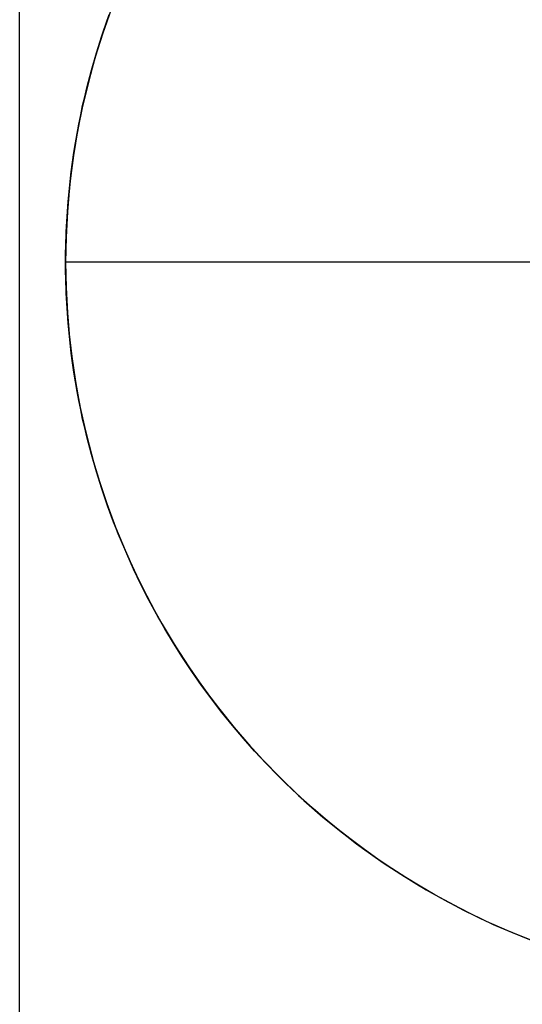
# Model space of a CAD drawing. Header units: millimetres. Extents: x 492 to 1282, y -834 to -234.
# Tile 72 of 93: x 1266.27 to 1271.47, y -781.89 to -771.72. Entities that reach past the tile are written whole.
import ezdxf

# ---------------------------------------------------------------- set-up
doc = ezdxf.new("R2010")
doc.units = ezdxf.units.MM
doc.layers.add('Volume$Layer 03', color=7, linetype='Continuous', true_color=0x000000)

msp = doc.modelspace()

# ---------------------------------------------------------------- linework, layer by layer
at = {"layer": 'Volume$Layer 03'}
for p, q in [((1266.272, -788.272, 1.248), (1266.272, -534.272, 1.248)), ((1267.195, -771.669, -8.01), (1267.111, -771.915, -8.01)), ((1267.216, -771.612, -13.01), (1267.13, -771.857, -13.01)), ((1267.121, -771.884, -3.889), (1267.18, -771.711, -3.995)), ((1267.13, -771.857, -13.01), (1267.052, -772.106, -13.01)), ((1267.066, -772.061, -3.788), (1267.121, -771.884, -3.889)), ((1267.111, -771.915, -8.01), (1267.035, -772.165, -8.01)), ((1267.014, -772.24, -3.69), (1267.066, -772.061, -3.788)), ((1267.035, -772.165, -8.01), (1266.968, -772.417, -8.01)), ((1267.052, -772.106, -13.01), (1266.983, -772.357, -13.01)), ((1266.966, -772.422, -3.597), (1267.014, -772.24, -3.69)), ((1266.983, -772.357, -13.01), (1266.922, -772.61, -13.01)), ((1266.968, -772.417, -8.01), (1266.909, -772.671, -8.01)), ((1266.944, -772.513, -3.552), (1266.966, -772.422, -3.597)), ((1266.903, -772.7, -3.468), (1266.923, -772.605, -3.51)), ((1266.923, -772.605, -3.51), (1266.944, -772.513, -3.552)), ((1266.909, -772.671, -8.01), (1266.859, -772.927, -8.01)), ((1266.922, -772.61, -13.01), (1266.871, -772.865, -13.01)), ((1266.884, -772.796, -3.427), (1266.903, -772.7, -3.468)), ((1266.866, -772.892, -3.389), (1266.884, -772.796, -3.427)), ((1266.871, -772.865, -13.01), (1266.828, -773.122, -13.01)), ((1266.849, -772.99, -3.352), (1266.866, -772.892, -3.389)), ((1266.859, -772.927, -8.01), (1266.819, -773.184, -8.01)), ((1266.833, -773.088, -3.317), (1266.849, -772.99, -3.352)), ((1266.818, -773.188, -3.285), (1266.833, -773.088, -3.317)), ((1266.819, -773.184, -8.01), (1266.787, -773.443, -8.01)), ((1266.828, -773.122, -13.01), (1266.794, -773.38, -13.01)), ((1266.805, -773.288, -3.255), (1266.818, -773.188, -3.285)), ((1266.793, -773.389, -3.228), (1266.805, -773.288, -3.255)), ((1266.794, -773.38, -13.01), (1266.769, -773.639, -13.01)), ((1266.782, -773.492, -3.203), (1266.793, -773.389, -3.228)), ((1266.787, -773.443, -8.01), (1266.765, -773.703, -8.01)), ((1266.773, -773.595, -3.182), (1266.782, -773.492, -3.203)), ((1266.765, -773.698, -3.163), (1266.773, -773.595, -3.182)), ((1266.765, -773.703, -8.01), (1266.751, -773.964, -8.01)), ((1266.769, -773.639, -13.01), (1266.753, -773.899, -13.01)), ((1266.758, -773.803, -3.148), (1266.765, -773.698, -3.163)), ((1266.753, -773.908, -3.135), (1266.758, -773.803, -3.148)), ((1266.753, -773.899, -13.01), (1266.747, -774.159, -13.01)), ((1266.751, -773.96, -3.131), (1266.753, -773.908, -3.135)), ((1266.751, -773.964, -8.01), (1266.746, -774.224, -8.01)), ((1266.748, -774.066, -3.124), (1266.749, -774.013, -3.127)), ((1266.749, -774.013, -3.127), (1266.751, -773.96, -3.131)), ((1266.747, -774.119, -3.121), (1266.748, -774.066, -3.124)), ((1266.747, -774.171, -3.12), (1266.747, -774.119, -3.121)), ((1266.746, -774.224, -3.12), (1266.747, -774.171, -3.12)), ((1266.747, -774.277, -3.12), (1266.746, -774.224, -3.12)), ((1281.746, -774.224, -13.01), (1266.746, -774.224, -13.01)), ((1266.746, -774.224, -8.01), (1266.751, -774.485, -8.01)), ((1266.746, -774.224, -3.12), (1266.746, -774.224, -13.01)), ((1266.747, -774.159, -13.01), (1266.749, -774.42, -13.01)), ((1266.747, -774.33, -3.121), (1266.747, -774.277, -3.12)), ((1266.748, -774.383, -3.124), (1266.747, -774.33, -3.121)), ((1266.749, -774.436, -3.127), (1266.748, -774.383, -3.124)), ((1266.749, -774.42, -13.01), (1266.76, -774.68, -13.01)), ((1266.751, -774.488, -3.131), (1266.749, -774.436, -3.127)), ((1266.751, -774.485, -8.01), (1266.765, -774.746, -8.01)), ((1266.753, -774.541, -3.135), (1266.751, -774.488, -3.131)), ((1266.758, -774.646, -3.148), (1266.753, -774.541, -3.135)), ((1266.765, -774.75, -3.163), (1266.758, -774.646, -3.148)), ((1266.76, -774.68, -13.01), (1266.781, -774.939, -13.01)), ((1266.765, -774.746, -8.01), (1266.787, -775.005, -8.01)), ((1266.773, -774.854, -3.182), (1266.765, -774.75, -3.163)), ((1266.782, -774.957, -3.203), (1266.773, -774.854, -3.182)), ((1266.781, -774.939, -13.01), (1266.81, -775.198, -13.01)), ((1266.793, -775.059, -3.228), (1266.782, -774.957, -3.203)), ((1266.787, -775.005, -8.01), (1266.819, -775.264, -8.01)), ((1266.805, -775.161, -3.255), (1266.793, -775.059, -3.228)), ((1266.818, -775.261, -3.285), (1266.805, -775.161, -3.255)), ((1266.81, -775.198, -13.01), (1266.848, -775.455, -13.01)), ((1266.833, -775.36, -3.317), (1266.818, -775.261, -3.285)), ((1266.819, -775.264, -8.01), (1266.859, -775.522, -8.01)), ((1266.849, -775.459, -3.352), (1266.833, -775.36, -3.317)), ((1266.848, -775.455, -13.01), (1266.895, -775.711, -13.01)), ((1266.866, -775.557, -3.389), (1266.849, -775.459, -3.352)), ((1266.859, -775.522, -8.01), (1266.909, -775.778, -8.01)), ((1266.884, -775.653, -3.427), (1266.866, -775.557, -3.389)), ((1266.903, -775.749, -3.468), (1266.884, -775.653, -3.427)), ((1266.895, -775.711, -13.01), (1266.951, -775.966, -13.01)), ((1266.923, -775.843, -3.51), (1266.903, -775.749, -3.468)), ((1266.909, -775.778, -8.01), (1266.968, -776.032, -8.01)), ((1266.944, -775.935, -3.552), (1266.923, -775.843, -3.51)), ((1266.966, -776.027, -3.597), (1266.944, -775.935, -3.552)), ((1266.951, -775.966, -13.01), (1267.016, -776.218, -13.01)), ((1267.014, -776.209, -3.69), (1266.966, -776.027, -3.597)), ((1266.968, -776.032, -8.01), (1267.035, -776.284, -8.01)), ((1267.066, -776.388, -3.788), (1267.014, -776.209, -3.69)), ((1267.016, -776.218, -13.01), (1267.09, -776.468, -13.01)), ((1267.035, -776.284, -8.01), (1267.111, -776.533, -8.01)), ((1267.121, -776.564, -3.889), (1267.066, -776.388, -3.788)), ((1267.09, -776.468, -13.01), (1267.172, -776.715, -13.01)), ((1267.111, -776.533, -8.01), (1267.195, -776.78, -8.01)), ((1267.18, -776.738, -3.995), (1267.121, -776.564, -3.889)), ((1267.172, -776.715, -13.01), (1267.263, -776.959, -13.01)), ((1267.243, -776.908, -4.102), (1267.18, -776.738, -3.995)), ((1267.195, -776.78, -8.01), (1267.288, -777.024, -8.01)), ((1267.309, -777.074, -4.211), (1267.243, -776.908, -4.102)), ((1267.263, -776.959, -13.01), (1267.362, -777.199, -13.01)), ((1267.288, -777.024, -8.01), (1267.39, -777.264, -8.01)), ((1267.378, -777.236, -4.321), (1267.309, -777.074, -4.211)), ((1267.362, -777.199, -13.01), (1267.469, -777.437, -13.01)), ((1267.449, -777.395, -4.431), (1267.378, -777.236, -4.321)), ((1267.39, -777.264, -8.01), (1267.5, -777.5, -8.01)), ((1267.525, -777.551, -4.542), (1267.449, -777.395, -4.431)), ((1267.469, -777.437, -13.01), (1267.585, -777.67, -13.01)), ((1267.5, -777.5, -8.01), (1267.618, -777.733, -8.01)), ((1267.604, -777.706, -4.654), (1267.525, -777.551, -4.542)), ((1267.585, -777.67, -13.01), (1267.708, -777.899, -13.01)), ((1267.686, -777.859, -4.767), (1267.604, -777.706, -4.654)), ((1267.618, -777.733, -8.01), (1267.744, -777.961, -8.01)), ((1267.772, -778.01, -4.881), (1267.686, -777.859, -4.767)), ((1267.708, -777.899, -13.01), (1267.84, -778.124, -13.01)), ((1267.744, -777.961, -8.01), (1267.878, -778.185, -8.01)), ((1267.861, -778.159, -4.995), (1267.772, -778.01, -4.881)), ((1267.84, -778.124, -13.01), (1267.979, -778.344, -13.01)), ((1267.954, -778.306, -5.11), (1267.861, -778.159, -4.995)), ((1267.878, -778.185, -8.01), (1268.019, -778.404, -8.01)), ((1268.051, -778.451, -5.224), (1267.954, -778.306, -5.11)), ((1267.979, -778.344, -13.01), (1268.126, -778.559, -13.01)), ((1268.019, -778.404, -8.01), (1268.168, -778.618, -8.01)), ((1268.151, -778.594, -5.338), (1268.051, -778.451, -5.224)), ((1268.126, -778.559, -13.01), (1268.28, -778.768, -13.01)), ((1268.254, -778.734, -5.452), (1268.151, -778.594, -5.338)), ((1268.168, -778.618, -8.01), (1268.325, -778.827, -8.01)), ((1268.36, -778.873, -5.565), (1268.254, -778.734, -5.452)), ((1268.28, -778.768, -13.01), (1268.441, -778.973, -13.01)), ((1268.325, -778.827, -8.01), (1268.488, -779.03, -8.01)), ((1268.47, -779.009, -5.677), (1268.36, -778.873, -5.565)), ((1268.441, -778.973, -13.01), (1268.609, -779.171, -13.01)), ((1268.584, -779.142, -5.788), (1268.47, -779.009, -5.677)), ((1268.488, -779.03, -8.01), (1268.659, -779.227, -8.01)), ((1268.7, -779.273, -5.898), (1268.584, -779.142, -5.788)), ((1268.609, -779.171, -13.01), (1268.784, -779.364, -13.01)), ((1268.659, -779.227, -8.01), (1268.836, -779.419, -8.01)), ((1268.82, -779.402, -6.006), (1268.7, -779.273, -5.898)), ((1268.784, -779.364, -13.01), (1268.966, -779.551, -13.01)), ((1268.943, -779.528, -6.113), (1268.82, -779.402, -6.006)), ((1268.836, -779.419, -8.01), (1269.02, -779.603, -8.01)), ((1269.061, -779.643, -6.211), (1268.943, -779.528, -6.113)), ((1268.966, -779.551, -13.01), (1269.154, -779.731, -13.01)), ((1269.02, -779.603, -8.01), (1269.21, -779.782, -8.01)), ((1269.182, -779.756, -6.307), (1269.061, -779.643, -6.211)), ((1269.154, -779.731, -13.01), (1269.348, -779.904, -13.01)), ((1269.306, -779.867, -6.403), (1269.182, -779.756, -6.307)), ((1269.21, -779.782, -8.01), (1269.406, -779.954, -8.01)), ((1269.434, -779.977, -6.496), (1269.306, -779.867, -6.403)), ((1269.348, -779.904, -13.01), (1269.548, -780.071, -13.01)), ((1269.406, -779.954, -8.01), (1269.609, -780.118, -8.01)), ((1269.564, -780.083, -6.588), (1269.434, -779.977, -6.496)), ((1269.548, -780.071, -13.01), (1269.754, -780.23, -13.01)), ((1269.698, -780.188, -6.679), (1269.564, -780.083, -6.588)), ((1269.609, -780.118, -8.01), (1269.816, -780.276, -8.01)), ((1269.835, -780.289, -6.767), (1269.698, -780.188, -6.679)), ((1269.754, -780.23, -13.01), (1269.965, -780.382, -13.01)), ((1269.816, -780.276, -8.01), (1270.029, -780.426, -8.01)), ((1269.974, -780.389, -6.853), (1269.835, -780.289, -6.767)), ((1269.965, -780.382, -13.01), (1270.182, -780.527, -13.01)), ((1270.117, -780.485, -6.937), (1269.974, -780.389, -6.853)), ((1270.029, -780.426, -8.01), (1270.248, -780.569, -8.01)), ((1270.262, -780.579, -7.019), (1270.117, -780.485, -6.937)), ((1270.182, -780.527, -13.01), (1270.403, -780.665, -13.01)), ((1270.248, -780.569, -8.01), (1270.471, -780.705, -8.01)), ((1270.411, -780.67, -7.099), (1270.262, -780.579, -7.019)), ((1270.403, -780.665, -13.01), (1270.629, -780.794, -13.01)), ((1270.562, -780.758, -7.176), (1270.411, -780.67, -7.099)), ((1270.471, -780.705, -8.01), (1270.698, -780.832, -8.01)), ((1270.716, -780.842, -7.25), (1270.562, -780.758, -7.176)), ((1270.629, -780.794, -13.01), (1270.859, -780.916, -13.01)), ((1270.698, -780.832, -8.01), (1270.93, -780.951, -8.01)), ((1270.873, -780.924, -7.322), (1270.716, -780.842, -7.25)), ((1270.859, -780.916, -13.01), (1271.093, -781.029, -13.01)), ((1271.032, -781.002, -7.391), (1270.873, -780.924, -7.322)), ((1270.93, -780.951, -8.01), (1271.166, -781.063, -8.01)), ((1271.194, -781.077, -7.457), (1271.032, -781.002, -7.391)), ((1271.093, -781.029, -13.01), (1271.331, -781.135, -13.01)), ((1271.166, -781.063, -8.01), (1271.406, -781.165, -8.01)), ((1271.359, -781.148, -7.52), (1271.194, -781.077, -7.457)), ((1271.331, -781.135, -13.01), (1271.573, -781.232, -13.01)), ((1271.526, -781.216, -7.579), (1271.359, -781.148, -7.52)), ((1271.406, -781.165, -8.01), (1271.649, -781.26, -8.01))]:
    msp.add_line(p, q, dxfattribs=at)

doc.saveas('drawing.dxf')
